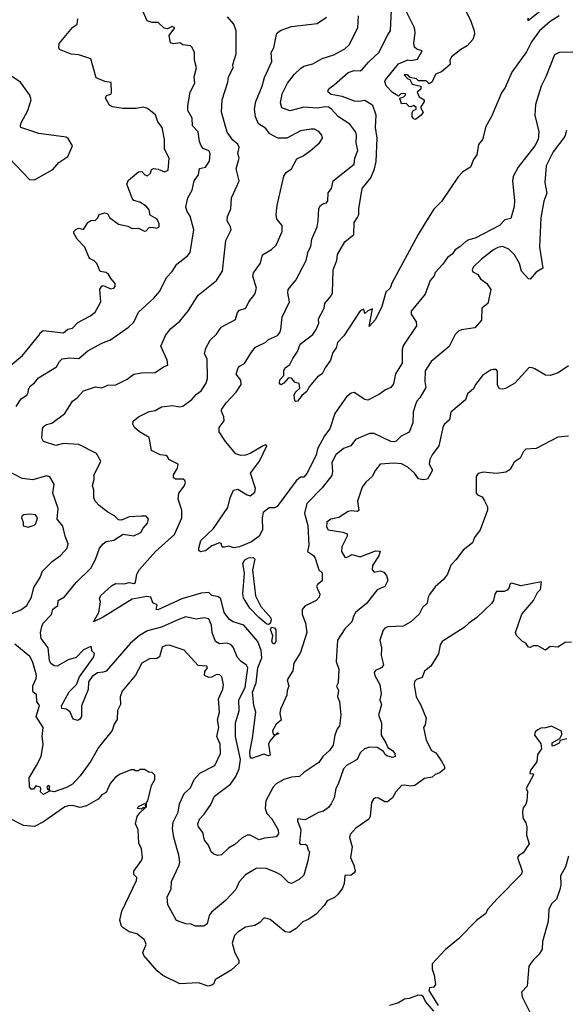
# Model space of a CAD drawing. Extents: x 1771496 to 1971148, y 471553 to 643630.
# Tile 117 of 256: x 1879809 to 1883381, y 517156 to 523589. Entities that reach past the tile are written whole.
import ezdxf

# ---------------------------------------------------------------- set-up
doc = ezdxf.new("R2010")
doc.units = 0

msp = doc.modelspace()

# ---------------------------------------------------------------- linework, layer by layer
at = {"layer": '0CON10XD'}
for points in [[(1879785, 521062.5), (1879819.5, 521110.5), (1879855, 521136), (1879865, 521152.5), (1879866.8, 521173.2), (1879876.6, 521193.4), (1879905, 521216), (1879931.2, 521248.8), (1880048.6, 521321.4), (1880068.6, 521355), (1880087.5, 521372.5), (1880135, 521379.5), (1880195, 521375.4), (1880255, 521424.5), (1880345, 521474.4), (1880402.8, 521497.2), (1880520.3, 521579.7), (1880555, 521612.5), (1880585, 521678.6), (1880685, 521770), (1880725.3, 521814.7), (1880769.2, 521905), (1880806.2, 521943.8), (1880835, 521992), (1880906, 522045), (1880922.7, 522067.3), (1880947.5, 522215), (1880922.2, 522305), (1880903.5, 522335), (1880895.8, 522364.2), (1880908, 522425), (1880936.4, 522475), (1880950, 522535), (1880977.7, 522575), (1880984.5, 522615.5), (1881024.4, 522625.6), (1881049.5, 522665), (1881054.4, 522715), (1881045, 522731.9), (1881007.3, 522747.3), (1880994, 522764), (1880983.4, 522793.4), (1880975.4, 522855), (1880939.5, 522895), (1880936.7, 522945), (1880907.5, 522995), (1880906.9, 523025), (1880923.9, 523115), (1880954.2, 523175), (1880949.4, 523215), (1880963.5, 523275), (1880951.1, 523325), (1880950.8, 523375), (1880937, 523407), (1880925, 523418), (1880875, 523423.8), (1880855, 523436.7), (1880815, 523430), (1880795, 523437.5), (1880786.7, 523485), (1880822.5, 523535), (1880805, 523543.3), (1880775, 523528.8), (1880753, 523533), (1880715, 523571.2), (1880675, 523570), (1880642, 523582), (1880606, 523665)], [(1883285, 523702.9), (1883134.1, 523584.1), (1883130, 523585), (1883135, 523600)], [(1879735, 521319.4), (1879828.1, 521395), (1879934.7, 521525.3), (1879945.4, 521544.6), (1879962.7, 521557.3), (1880095, 521541.9), (1880124.3, 521565.7), (1880155, 521574.3), (1880189.3, 521610.7), (1880268, 521652), (1880301.8, 521678.2), (1880340, 521745), (1880332.3, 521827.7), (1880345, 521847.5), (1880355, 521852.5), (1880405, 521830), (1880425, 521834.2), (1880434, 521845), (1880433.3, 521865), (1880406.7, 521895), (1880390, 521925), (1880375, 521936.2), (1880335, 521943.3), (1880313.8, 521995), (1880295, 522013.3), (1880265, 522027.5), (1880235, 522102.5), (1880185, 522153.8), (1880162.5, 522195), (1880162.5, 522205), (1880175, 522217.5), (1880195, 522226.7), (1880225, 522217.5), (1880255, 522263.8), (1880274.2, 522275.8), (1880305, 522279.4), (1880320.8, 522295), (1880327.5, 522315), (1880365, 522327.5), (1880383, 522323), (1880397, 522297), (1880455, 522253.3), (1880515, 522240), (1880543.6, 522223.6), (1880586.1, 522226.1), (1880625, 522207.5), (1880635, 522210), (1880655, 522230), (1880677.5, 522232.5), (1880705, 522227.5), (1880720, 522235), (1880720, 522255), (1880707.5, 522285), (1880661.4, 522311.4), (1880655, 522347.5), (1880635, 522370), (1880595, 522396.2), (1880555, 522406.7), (1880543.2, 522423.2), (1880510, 522515), (1880520.7, 522539.3), (1880586.2, 522593.8), (1880607, 522597), (1880626.2, 522575), (1880645, 522568.9), (1880664.3, 522585), (1880670.5, 522609.5), (1880683.8, 522616.2), (1880715, 522612.5), (1880755, 522595.6), (1880779.2, 522605), (1880785.5, 522685), (1880755, 522742.5), (1880754.5, 522805), (1880741.1, 522885), (1880712.1, 522922.1), (1880697.4, 522967.4), (1880645, 523008), (1880615, 523016.2), (1880571.2, 523008.8), (1880485, 523008), (1880415, 523018.6), (1880395, 523030.6), (1880370.8, 523075), (1880377.3, 523092.7), (1880405, 523102), (1880409.7, 523110.3), (1880407.7, 523177.7), (1880365.5, 523185.5), (1880308.8, 523208.8), (1880284.3, 523294.3), (1880273.6, 523333.6), (1880195, 523360), (1880145, 523363.3), (1880070, 523395), (1880064, 523405), (1880066.4, 523433.6), (1880155, 523536.7), (1880185, 523560), (1880190, 523595)], [(1881858.8, 518848.8), (1881833.5, 518815), (1881790.8, 518775), (1881764, 518735), (1881665, 518670), (1881636.8, 518643.2), (1881585, 518639.6), (1881535, 518624.3), (1881484.5, 518595.5), (1881464.7, 518575), (1881417.2, 518485), (1881413.3, 518435), (1881425, 518402.7), (1881457.6, 518367.6), (1881499.2, 518295), (1881500.5, 518269.5), (1881485, 518250), (1881408.8, 518241.2), (1881375, 518231.2), (1881315, 518260.4), (1881295, 518260), (1881259.8, 518240.2), (1881215, 518198.8), (1881174.2, 518175.8), (1881127.4, 518132.6), (1881105, 518128.4), (1881076.8, 518136.8), (1881061.2, 518151.2), (1881042.2, 518195), (1881017.5, 518227.5), (1881005, 518277.8), (1880977.1, 518315), (1880972.9, 518335), (1880983.3, 518365), (1881015, 518397.8), (1881058.6, 518461.4), (1881082.5, 518515), (1881187, 518595), (1881222, 518645), (1881242.6, 518695), (1881251.3, 518755), (1881218.8, 518905), (1881219.2, 518995), (1881243.4, 519073.4), (1881241.4, 519145), (1881282.3, 519225), (1881300.8, 519355), (1881291.2, 519371.2), (1881256.4, 519395), (1881231.6, 519421.6), (1881205, 519489.2), (1881191.4, 519505), (1881165.9, 519515.9), (1881115, 519511), (1881089.8, 519525), (1881066.9, 519585), (1881063.6, 519633.6), (1881044.6, 519674.6), (1881015, 519680.4), (1880962.8, 519672.8), (1880895, 519687.7), (1880842, 519668), (1880735, 519619.1), (1880645, 519595.8), (1880591.2, 519565), (1880533.3, 519515), (1880375, 519333.2), (1880355.2, 519324.8), (1880318.4, 519321.6), (1880283.6, 519296.4), (1880258, 519262), (1880257.2, 519212.8), (1880213.8, 519105), (1880213.1, 519035), (1880202.3, 519017.7), (1880189.3, 519010.7), (1880158.5, 519018.5), (1880140, 519065), (1880115, 519084.3), (1880085, 519089.4), (1880082.2, 519105), (1880131.8, 519198.2), (1880181.2, 519245), (1880200.5, 519295), (1880294.3, 519425), (1880297.5, 519447.5), (1880281.2, 519465), (1880279.2, 519489.2), (1880275, 519493.3), (1880255, 519484.3), (1880225, 519470.8), (1880178.7, 519421.3), (1880125, 519407.1), (1880055, 519365.2), (1880035, 519367), (1880013, 519383), (1880003, 519403), (1879995, 519485.6), (1879950, 519545), (1879944.4, 519585), (1879953.3, 519625), (1879963.5, 519645), (1880016.8, 519703.2), (1880025, 519738.1), (1880058, 519762), (1880061.1, 519795), (1880101.9, 519818.1), (1880178.6, 519911.4), (1880274.2, 520005), (1880305, 520062), (1880331.1, 520135), (1880355.3, 520164.7), (1880375, 520178.5), (1880425, 520187.5), (1880485, 520228.2), (1880555, 520215.8), (1880601.2, 520238.8), (1880615, 520266.7), (1880645, 520300), (1880650, 520325), (1880635, 520345.8), (1880605, 520344.3), (1880525, 520340.4), (1880475, 520319.4), (1880455, 520320), (1880427.9, 520347.9), (1880385, 520370.8), (1880328, 520415), (1880302.1, 520442.1), (1880294.2, 520464.2), (1880294.2, 520515), (1880284, 520545), (1880295.8, 520585), (1880296.2, 520615), (1880340.4, 520705), (1880310, 520755), (1880195, 520812.5), (1880095, 520818.8), (1880045, 520806), (1879965, 520832.9), (1879952.9, 520855), (1879957.1, 520915), (1879965, 520930), (1879985, 520944.3), (1880018.3, 520951.7), (1880105, 521015.8), (1880155, 521096.2), (1880185, 521118), (1880225.7, 521164.3), (1880305, 521190.8), (1880345, 521182.9), (1880385, 521200), (1880437.1, 521202.9), (1880510.7, 521239.3), (1880555, 521273.8), (1880605, 521282.5), (1880695, 521282.9), (1880749.1, 521320.9), (1880778.3, 521331.7), (1880772.5, 521365), (1880732.5, 521455), (1880762.5, 521525), (1880795, 521569.2), (1880855, 521620), (1880911.7, 521688.3), (1880975, 521789.2), (1881095.4, 521884.6), (1881135.3, 521944.7), (1881155.7, 522145), (1881190.4, 522215), (1881186.2, 522236.2), (1881165.7, 522275), (1881167, 522303), (1881188.1, 522351.9), (1881193.1, 522425), (1881230, 522505), (1881242.7, 522535), (1881223.3, 522615), (1881244.3, 522685), (1881234.6, 522714.6), (1881243.1, 522755), (1881235, 522775.4), (1881202.3, 522802.3), (1881164.7, 522854.7), (1881127.8, 522985), (1881133.3, 523065), (1881169.4, 523180.6), (1881173.2, 523215), (1881203.6, 523273.6), (1881203.1, 523295), (1881224.5, 523365), (1881224.3, 523515), (1881209.1, 523559.1), (1881167, 523607)], [(1881329.6, 518895), (1881351.8, 519065), (1881338.9, 519108.9), (1881331.6, 519195), (1881353.8, 519255), (1881364.9, 519355.1), (1881391.1, 519418.9), (1881386.3, 519466.3), (1881365, 519525.8), (1881275, 519633.5), (1881203.5, 519653.5), (1881179.3, 519669.3), (1881146.4, 519715), (1881122.7, 519805), (1881107.4, 519817.4), (1881065.8, 519825.8), (1881045.5, 519845.5), (1880995, 519840.8), (1880868.6, 519805), (1880712.8, 519732.8), (1880702, 519735), (1880706.7, 519765), (1880679.2, 519779.2), (1880666.7, 519815), (1880640.3, 519819.7), (1880545, 519802.3), (1880354.2, 519685), (1880291.2, 519655), (1880326, 519715), (1880336.7, 519785), (1880330, 519805), (1880337.8, 519825), (1880409.7, 519890.3), (1880434.5, 519905.5), (1880492.7, 519902.7), (1880525, 519910.8), (1880555, 519904.4), (1880565, 519912), (1880574.2, 519965), (1880592.5, 519997.5), (1880696.2, 520115), (1880820.4, 520225), (1880868.1, 520335), (1880867.8, 520385), (1880845.5, 520455), (1880848.2, 520495), (1880885, 520541.4), (1880891.8, 520565), (1880888.5, 520578.5), (1880876.4, 520586.4), (1880826.4, 520586.4), (1880813.3, 520595), (1880814.2, 520615), (1880840.8, 520659.2), (1880845.6, 520685.6), (1880783.3, 520715), (1880775.6, 520735), (1880765, 520741.9), (1880726.5, 520746.5), (1880670, 520775), (1880655, 520860), (1880592.5, 520895), (1880560, 520925), (1880547.5, 520945), (1880550, 520965), (1880585, 520994), (1880655, 521028.1), (1880695, 521034.3), (1880735, 521058.9), (1880805, 521067.1), (1880855, 521059.2), (1880875, 521064), (1880935, 521107.1), (1880965, 521141.4), (1880995.8, 521164.2), (1881027.5, 521215), (1881035.8, 521244.2), (1881033.8, 521373.8), (1881016, 521405), (1881025, 521443.3), (1881054.6, 521495.4), (1881095, 521534.2), (1881125, 521579.2), (1881219.8, 521630.2), (1881233.3, 521676.7), (1881245, 521690), (1881287, 521703), (1881306.4, 521745), (1881345.2, 521794.8), (1881356.8, 521835), (1881333.6, 521913.6), (1881337.8, 521935), (1881382.6, 521997.4), (1881395, 522052), (1881455, 522087.5), (1881484.2, 522115), (1881525.5, 522205), (1881524.4, 522245), (1881488.8, 522285), (1881484.3, 522315), (1881490.8, 522375), (1881534.4, 522565.6), (1881550, 522590), (1881586.4, 522613.6), (1881620.8, 522679.2), (1881661.8, 522698.2), (1881707.4, 522732.6), (1881767.5, 522785), (1881787.5, 522815), (1881784, 522835), (1881765, 522858.8), (1881735, 522874), (1881715, 522874.3), (1881645, 522863.1), (1881555, 522814.5), (1881495.5, 522815.5), (1881443.3, 522843.3), (1881415, 522881.1), (1881368.8, 522908.8), (1881350.9, 522955), (1881343.3, 523005), (1881352.5, 523055), (1881393.5, 523155), (1881409.4, 523210.6), (1881456.9, 523315), (1881451.5, 523375), (1881468.9, 523405), (1881487.7, 523492.3), (1881493.3, 523505), (1881518.8, 523521.2), (1881585, 523543.3), (1881753.9, 523563.9), (1881813.8, 523605)], [(1883335, 523614.7), (1883275, 523577.1), (1883205.9, 523515), (1883153.2, 523445), (1883121.9, 523378.1), (1883026.4, 523245), (1882980.8, 523145), (1882958.8, 523111.2), (1882892.8, 522957.2), (1882855, 522890), (1882832.9, 522805), (1882806.9, 522773.1), (1882797.1, 522705), (1882774.2, 522675), (1882755.5, 522624.5), (1882705, 522595.7), (1882675, 522561.4), (1882565, 522401.2), (1882515, 522350), (1882467.3, 522275), (1882412.8, 522185), (1882241.7, 521868.3), (1882229.6, 521835), (1882202.2, 521807.8), (1882175.4, 521715), (1882135, 521630.8), (1882093.3, 521583.3), (1882115, 521700), (1882083.8, 521686.2), (1882065, 521670), (1882058.3, 521698.3), (1882035, 521686), (1881926.9, 521523.1), (1881885, 521480), (1881877.5, 521445), (1881855.6, 521414.4), (1881840.9, 521365), (1881805, 521314.3), (1881785.6, 521275), (1881754.6, 521255.4), (1881700.4, 521189.6), (1881685, 521158.6), (1881654.3, 521135.7), (1881625, 521096.7), (1881613.6, 521093.6), (1881608.3, 521098.3), (1881603.6, 521136.4), (1881612.5, 521155), (1881639.5, 521180.5), (1881635, 521212.5), (1881609.3, 521219.3), (1881585, 521246.7), (1881575, 521248.8), (1881564.2, 521245.8), (1881535, 521213.3), (1881515, 521203.8), (1881506.7, 521215), (1881508.8, 521235), (1881535.8, 521264.2), (1881534.5, 521295), (1881543.1, 521315), (1881575, 521335.7), (1881593.1, 521375), (1881625, 521420.8), (1881642.1, 521467.9), (1881725, 521531.2), (1881746.2, 521565), (1881763.3, 521605), (1881761.8, 521635), (1881799.4, 521705), (1881803.1, 521735), (1881844.4, 521785), (1881853.1, 521805), (1881856.7, 521955), (1881882.5, 522015), (1881886.7, 522055), (1881935, 522138), (1881992.5, 522185), (1881995.7, 522264.3), (1882015.7, 522295), (1882025.5, 522315), (1882026.3, 522353.7), (1882047.5, 522485), (1882103.3, 522555), (1882128.2, 522615), (1882138.8, 522661.2), (1882145.8, 522815), (1882135.2, 522885), (1882138, 522965), (1882117.1, 523027.1), (1882065, 523061.8), (1882025, 523054.6), (1881996.8, 523056.8), (1881916.8, 523086.8), (1881845, 523100.3), (1881824.5, 523115), (1881822.2, 523125), (1881830.6, 523139.4), (1881865, 523163.1), (1881955, 523244.4), (1881995, 523256.9), (1882035, 523255.6), (1882050, 523265), (1882088.1, 523311.9), (1882156.5, 523375), (1882212.2, 523485), (1882232.2, 523517.8), (1882239.6, 523650.4)], [(1881861.6, 523358.4), (1881935, 523398.9), (1881961.5, 523425), (1882020, 523535), (1882024.2, 523615)], [(1882725.6, 523645), (1882755.8, 523585), (1882780, 523515), (1882781.9, 523495), (1882770.4, 523459.6), (1882732.7, 523417.3), (1882692, 523395), (1882632, 523345), (1882620, 523325), (1882622.5, 523295), (1882565, 523248.6), (1882527.1, 523232.9), (1882505, 523182.5), (1882485, 523170), (1882465, 523190), (1882415, 523190), (1882401.7, 523201.7), (1882361.7, 523211.7), (1882345, 523227.5), (1882322.5, 523227.5), (1882345, 523202.5), (1882358.3, 523198.3), (1882375, 523167.5), (1882430, 523155), (1882430, 523135), (1882407.5, 523115), (1882420, 523085), (1882452.5, 523065), (1882452.5, 523055), (1882427.5, 523015), (1882446.2, 522985), (1882433.3, 522965), (1882395, 522937.5), (1882385, 522940), (1882373.6, 522953.6), (1882375, 522980), (1882380, 522995), (1882400, 523005), (1882400, 523015), (1882385, 523027.5), (1882365, 523020), (1882355, 523022.5), (1882335, 523041.2), (1882305, 523040), (1882292.5, 523075), (1882320, 523085), (1882330, 523095), (1882330, 523105), (1882303, 523107), (1882285, 523090), (1882245, 523112.5), (1882205, 523157.5), (1882196.2, 523185), (1882199.2, 523195), (1882285, 523300), (1882345, 523326.7), (1882365, 523322.5), (1882408.3, 523331.7), (1882438.8, 523385), (1882405.6, 523395.6), (1882388.3, 523408.3), (1882384.1, 523434.1), (1882393.1, 523505), (1882388.5, 523535), (1882334.7, 523645)], [(1883425, 523375.5), (1883335, 523374.4), (1883305, 523358.8), (1883247.8, 523215), (1883216.9, 523155), (1883180.6, 523035), (1883175.4, 522965), (1883202.8, 522855), (1883196.5, 522805), (1883175, 522764.3), (1883066.5, 522625), (1883034, 522565), (1883030.4, 522535), (1883042.5, 522407.5), (1883040.9, 522369.1), (1883019.7, 522290.3), (1882978.8, 522281.2), (1882945, 522244.2), (1882785, 522160.8), (1882745, 522150.8), (1882725, 522139.2), (1882686, 522104), (1882655, 522085.6), (1882635, 522056.5), (1882605.9, 522034.1), (1882575, 521990.5), (1882524, 521936), (1882517.5, 521915), (1882490.9, 521885), (1882458.9, 521795), (1882368.2, 521685), (1882368.6, 521665), (1882400, 521615), (1882401.7, 521588.3), (1882316.7, 521463.3), (1882307.9, 521435), (1882308.2, 521345), (1882265.5, 521275), (1882251.1, 521208.9), (1882235, 521186.7), (1882198.8, 521171.2), (1882161.2, 521141.2), (1882085, 521101.9), (1882065, 521108.2), (1881995, 521152.7), (1881975, 521147.9), (1881945, 521125.5), (1881868.8, 521015), (1881835.3, 520914.7), (1881800.6, 520869.4), (1881754.9, 520785.1), (1881747.4, 520742.6), (1881685, 520623.5), (1881665, 520598.8), (1881645, 520600), (1881615, 520575.5), (1881491.9, 520408.1), (1881475, 520400), (1881440.5, 520399.5), (1881400.6, 520369.4), (1881393.2, 520335), (1881396.8, 520255), (1881374.8, 520215), (1881325, 520177.4), (1881245, 520143.7), (1881209.1, 520139.1), (1881175, 520148.8), (1881147.5, 520142.5), (1881132.5, 520142.5), (1881126, 520166), (1881115, 520171.2), (1881065, 520151.9), (1881022.5, 520117.5), (1880991, 520111), (1880980.5, 520120.5), (1880978.8, 520135), (1880992.2, 520185), (1881075.9, 520265), (1881169, 520401), (1881184.8, 520465), (1881207.3, 520515), (1881235, 520520.5), (1881295, 520484.4), (1881315, 520478.7), (1881345, 520501.8), (1881350.2, 520525), (1881317.7, 520625), (1881375.7, 520704.3), (1881424.2, 520804.2), (1881415, 520810.5), (1881400.6, 520805), (1881315.3, 520754.7), (1881285.8, 520744.2), (1881255, 520740.8), (1881221.8, 520751.8), (1881153.2, 520833.2), (1881113.7, 520895), (1881113.1, 520925), (1881145, 520967.5), (1881143.5, 520995), (1881126.2, 521035), (1881129.6, 521045), (1881157.6, 521085), (1881223.9, 521155), (1881256.7, 521205), (1881254.2, 521234.2), (1881222.8, 521272.8), (1881237.5, 521315), (1881245, 521325.6), (1881278.3, 521341.7), (1881323.1, 521416.9), (1881351.2, 521448.8), (1881417.3, 521482.7), (1881435, 521498.8), (1881494.4, 521525.6), (1881509.4, 521545), (1881516.7, 521565), (1881524.5, 521645), (1881571.6, 521745), (1881561.3, 521805), (1881564.4, 521825), (1881613.6, 521886.4), (1881681.5, 522015), (1881694.2, 522075), (1881712.7, 522107.3), (1881717.8, 522155), (1881752.7, 522235), (1881760.8, 522275), (1881764.5, 522355.5), (1881776, 522375), (1881795, 522387.1), (1881815, 522392.5), (1881822.9, 522405), (1881825, 522457.5), (1881847.8, 522485), (1881858.8, 522535), (1881995.8, 522645), (1881998.8, 522685), (1882020, 522735), (1882009.1, 522785), (1882011.1, 522835), (1882005, 522854.2), (1881965.6, 522905.6), (1881892.7, 522955), (1881845.3, 523005.3), (1881827, 523017), (1881805, 523020), (1881755, 523010.5), (1881665, 523016.7), (1881575, 522993.9), (1881522.5, 523012.5), (1881513.2, 523045), (1881525.3, 523105), (1881560.3, 523175), (1881605, 523232.3), (1881645, 523270.6), (1881665, 523284.3), (1881725, 523299.4), (1881785.4, 523334.6), (1881861.6, 523358.4)], [(1879905, 522542.5), (1880025, 522610.5), (1880065.8, 522655), (1880123.8, 522695), (1880153.3, 522765), (1880125, 522812.5), (1880111.7, 522821.7), (1879935, 522844.2), (1879817.5, 522885), (1879813.8, 522895), (1879818.8, 522915), (1879861.2, 522995), (1879884, 523065), (1879875.7, 523095.7), (1879815, 523180), (1879757.9, 523217.9)], [(1883383.3, 522865), (1883371.2, 522825), (1883296.2, 522725), (1883250.8, 522635), (1883242, 522525), (1883254, 522455), (1883233.9, 522403.9), (1883214.3, 522295), (1883206.6, 522103.4), (1883228.8, 521965), (1883185, 521938.6), (1883145.8, 521894.2), (1883135, 521896), (1883088, 521945), (1883076.2, 521995), (1883043.1, 522053.1), (1883005, 522088.9), (1882965, 522106.2), (1882935, 522100), (1882906.1, 522085), (1882827.5, 522025), (1882775.6, 521975), (1882767.1, 521955), (1882770.6, 521940.6), (1882803.8, 521925), (1882820.8, 521895), (1882862, 521865), (1882888, 521825), (1882868, 521735), (1882830, 521705), (1882826.9, 521625), (1882784.5, 521575.5), (1882697, 521563), (1882677, 521553), (1882655, 521531.2), (1882615, 521454), (1882498, 521355), (1882459.4, 521295), (1882456, 521225), (1882464.3, 521185), (1882425, 521119.2), (1882404.1, 521095.9), (1882395.5, 521075), (1882381.5, 521025), (1882377.5, 520955), (1882355, 520894.4), (1882302.3, 520867.7), (1882268.8, 520835), (1882255, 520830), (1882235, 520831.9), (1882125, 520885.8), (1882095, 520884.3), (1882003.7, 520846.3), (1881972.9, 520805), (1881925, 520787.6), (1881874.7, 520745), (1881848.5, 520695), (1881853.6, 520636.4), (1881848.7, 520611.3), (1881785, 520530), (1881685, 520428.8), (1881670.8, 520365), (1881691.2, 520285), (1881697.8, 520155), (1881689.4, 520115), (1881728.2, 520088.2), (1881741.1, 520071.1), (1881764.4, 519995), (1881785.7, 519975), (1881785.7, 519944.3), (1881785, 519922.5), (1881755, 519897.5), (1881748.8, 519885), (1881770.7, 519835), (1881765.3, 519815), (1881746.2, 519795), (1881672.4, 519757.6), (1881655.7, 519735), (1881654.3, 519705), (1881675.9, 519645.9), (1881686, 519584), (1881643.8, 519455), (1881601.5, 519385), (1881593.3, 519335), (1881557.1, 519275), (1881567.8, 519235), (1881556.9, 519205), (1881556, 519175), (1881514.4, 519085), (1881508.6, 519055), (1881518.6, 519011.4), (1881484.7, 518985.3), (1881461.5, 518941.5), (1881465, 518920), (1881482.5, 518917.5), (1881495, 518928.8), (1881502.5, 518925), (1881475, 518912.5), (1881443.3, 518875), (1881434.5, 518855), (1881445, 518783.3), (1881435, 518778), (1881405, 518789.4), (1881325, 518761.4), (1881315.7, 518775), (1881312.2, 518805), (1881329.6, 518895)], [(1879740, 522685), (1879874.1, 522544.1), (1879905, 522542.5)], [(1883395, 521326.2), (1883328.3, 521281.7), (1883275, 521264.4), (1883245.6, 521265.6), (1883175, 521308), (1883155, 521316.2), (1883136.1, 521313.9), (1883045, 521213.8), (1882985, 521178.8), (1882965, 521173.8), (1882945, 521177.5), (1882930.7, 521200.7), (1882931.7, 521291.7), (1882922.5, 521302.5), (1882903, 521303), (1882885, 521298), (1882834, 521265), (1882788, 521205), (1882774.1, 521175.9), (1882736.7, 521145), (1882723.3, 521105), (1882627.5, 521025), (1882618.8, 520975), (1882585, 520946.9), (1882576.9, 520933.1), (1882548.9, 520805), (1882503.7, 520746.3), (1882489.1, 520715), (1882484.4, 520684.4), (1882506, 520645), (1882475, 520586.7), (1882445, 520582), (1882415, 520588), (1882390.4, 520625), (1882346.6, 520665), (1882305, 520685.9), (1882255, 520692.2), (1882165.3, 520684.7), (1882134.1, 520645.9), (1882112.7, 520605), (1882071.9, 520568.1), (1882046.9, 520535), (1882017.3, 520442.7), (1882025, 520381.2), (1882015, 520374.4), (1881975, 520380), (1881955, 520376.5), (1881895, 520335.4), (1881842.9, 520325), (1881815.6, 520305), (1881813.5, 520275), (1881825, 520255.8), (1881920.9, 520240.9), (1881948.8, 520228.8), (1881950, 520215), (1881914.5, 520145), (1881913.2, 520113.2), (1881935, 520077.1), (1881945, 520075.7), (1881982.5, 520095), (1882035, 520079.6), (1882135, 520118.6), (1882165, 520116), (1882156.7, 520085), (1882115, 520022.5), (1882113.5, 519995), (1882125, 519980), (1882165, 519987.1), (1882189.8, 519979.8), (1882206.4, 519956.4), (1882216, 519925), (1882195.6, 519884.4), (1882145, 519863.1), (1882075.3, 519774.7), (1882004.4, 519715), (1881992.2, 519695), (1881980.8, 519655), (1881935, 519608), (1881885.3, 519535), (1881877.7, 519395), (1881893.9, 519345), (1881890, 519255), (1881880.5, 519235), (1881893.5, 519205), (1881886.2, 519165), (1881900, 519135), (1881907.5, 519045), (1881900, 518975), (1881884.1, 518955.9), (1881868.9, 518915), (1881858.8, 518848.8)], [(1883395, 520867.5), (1883325, 520861.2), (1883185, 520786.2), (1883116.4, 520783.6), (1883101.7, 520768.3), (1883080, 520725), (1883041.7, 520698.3), (1883015, 520650), (1882987.3, 520632.7), (1882925, 520623.8), (1882838.3, 520631.7), (1882806.4, 520623.6), (1882793.3, 520605), (1882791.5, 520495), (1882800, 520485), (1882830.9, 520470.9), (1882846, 520446), (1882865.6, 520405), (1882867.5, 520385), (1882818.8, 520255), (1882780.8, 520205), (1882769.4, 520170.6), (1882706.8, 520123.2), (1882660.2, 520059.8), (1882626, 520025), (1882604.7, 519965.3), (1882578.2, 519931.8), (1882525, 519883.5), (1882487.3, 519832.7), (1882478.2, 519815), (1882472.5, 519777.5), (1882441.7, 519748.3), (1882420, 519705), (1882365.8, 519655), (1882315, 519625.2), (1882215, 519622.1), (1882195, 519614.1), (1882185, 519599.2), (1882163.2, 519535), (1882174.7, 519485), (1882170.6, 519435), (1882186.4, 519373.6), (1882175, 519356.2), (1882135, 519336), (1882125.7, 519324.3), (1882129.4, 519305), (1882162.3, 519245), (1882171.1, 519185), (1882163.8, 519145), (1882173.3, 519115), (1882154.3, 519045.7), (1882172.7, 518995), (1882172, 518915), (1882202.8, 518865), (1882214, 518834), (1882245, 518813.7), (1882260.7, 518795), (1882262.5, 518775), (1882245, 518767.7), (1882208.7, 518778.7), (1882196.9, 518786.9), (1882187.1, 518807.1), (1882145, 518833.2), (1882095, 518836.7), (1882062.5, 518825), (1882035, 518798.1), (1882015, 518755.7), (1881945, 518716.1), (1881924.5, 518695), (1881891.4, 518595), (1881874.5, 518565.5), (1881863.5, 518505), (1881845.7, 518465), (1881828.1, 518441.9), (1881795, 518416.8), (1881761.8, 518408.2), (1881675, 518362), (1881625, 518367.5), (1881624, 518355), (1881646.9, 518295), (1881637.7, 518207.7), (1881645, 518200), (1881675, 518201.4), (1881685.8, 518195), (1881695, 518163.3), (1881703.8, 518153.8), (1881692.9, 518092.9), (1881665, 517998.6), (1881635, 517970), (1881585, 517944.3), (1881565, 517952.5), (1881518.8, 517998.8), (1881485, 518017.5), (1881415.5, 518045.5), (1881355, 518043.8), (1881285, 518000.8), (1881244.3, 517955), (1881222.5, 517905), (1881155, 517834.4), (1881062.9, 517757.1), (1881047.8, 517735), (1881035, 517682.5), (1881013, 517667), (1880957, 517667), (1880929.3, 517679.3), (1880895, 517682.5), (1880832.8, 517702.8), (1880778, 517805), (1880773.1, 517855), (1880799.1, 517910.9), (1880801.4, 517958.6), (1880851.9, 518065), (1880855.7, 518085), (1880849.1, 518129.1), (1880815.4, 518245), (1880807.9, 518305), (1880812.7, 518345), (1880845, 518412), (1880854, 518466), (1880885, 518534), (1880925, 518570), (1880950.2, 518625), (1880986.2, 518665), (1881084.2, 518715.8), (1881122, 518795), (1881120, 518855), (1881097.6, 518905), (1881109.7, 518965), (1881101.5, 519015), (1881115.7, 519065), (1881108.9, 519151.1), (1881136.6, 519215), (1881142, 519245), (1881130, 519295), (1881117.4, 519307.4), (1881095, 519311.1), (1881065, 519293.8), (1881045, 519291.5), (1881016.7, 519305), (1881020, 519330), (1881036.7, 519355), (1881032.5, 519365), (1880975, 519369.2), (1880885, 519468.6), (1880785, 519501.1), (1880765, 519500), (1880741.1, 519488.9), (1880723.1, 519425), (1880705, 519415.4), (1880656.9, 519413.1), (1880607.5, 519385), (1880565, 519306), (1880478.3, 519201.7), (1880465.4, 519164.6), (1880466.9, 519115), (1880449.2, 519075), (1880445, 519017.5), (1880425.8, 518985), (1880412.9, 518945), (1880325, 518832.5), (1880273.1, 518745), (1880205, 518648.6), (1880154.5, 518595), (1880115, 518572.7), (1880034.5, 518544.5), (1880008.3, 518548.3), (1880005, 518560), (1880000, 518560), (1880005, 518580), (1879995, 518586), (1879987.5, 518575), (1879991.7, 518561.7), (1880000, 518560), (1880000, 518545), (1879965, 518526.7), (1879944.1, 518544.1), (1879947.5, 518565), (1879942.5, 518575), (1879915, 518582), (1879898.7, 518561.3), (1879885, 518560.6), (1879873.1, 518576.9), (1879870.6, 518635), (1879919.6, 518715), (1879948.9, 518775), (1879962.3, 518855), (1879956.2, 518905), (1879961.5, 518965), (1879917.5, 519035), (1879938.1, 519108.1), (1879920, 519135), (1879919.5, 519179.5), (1879896.7, 519195), (1879894.4, 519204.4), (1879895.5, 519235.5), (1879917.4, 519285), (1879919.2, 519305), (1879895, 519391.2), (1879875, 519428.1), (1879778.1, 519508.1)], [(1879725, 519696.7), (1879816.7, 519733.3), (1879855, 519761.4), (1879885.7, 519815), (1879901.2, 519878.8), (1879943.3, 519945), (1879957.5, 519985), (1880021.7, 520048.3), (1880075, 520087.5), (1880120, 520135), (1880126.5, 520165), (1880105.6, 520215), (1880090, 520280), (1880053.2, 520325), (1880059.8, 520395), (1880025.3, 520495), (1880034.6, 520555), (1880005, 520601.2), (1879985, 520608.9), (1879895, 520583.3), (1879825, 520591.7), (1879725, 520643.1)], [(1879865, 520273.3), (1879903.9, 520286.1), (1879915, 520297.5), (1879925.7, 520335), (1879912.7, 520352.7), (1879875, 520358.8), (1879836.7, 520353.3), (1879822.5, 520345), (1879820, 520335), (1879832.5, 520305), (1879831.7, 520281.7), (1879865, 520273.3)], [(1881435, 519637.3), (1881425, 519640.3), (1881372.6, 519682.6), (1881312.8, 519742.8), (1881271.5, 519811.5), (1881267.9, 519837.9), (1881277.8, 519972.2), (1881268.2, 520035), (1881281.1, 520058.9), (1881305, 520072.9), (1881335, 520075.1), (1881345.7, 520065), (1881330.1, 519995), (1881349.7, 519825), (1881384.5, 519754.5), (1881449.7, 519679.7), (1881452, 519665), (1881445, 519642.9), (1881435, 519637.3)], [(1883415, 519522.5), (1883375, 519520), (1883325, 519488.8), (1883275, 519492.5), (1883245, 519470), (1883195, 519496.7), (1883165, 519496.7), (1883145, 519487.5), (1883135, 519490), (1883116.7, 519515), (1883095.7, 519525.7), (1883056.2, 519565), (1883048.6, 519585), (1883090, 519705), (1883166.2, 519795), (1883193.9, 519846.1), (1883212.5, 519865), (1883220, 519915), (1883085, 519890), (1883025, 519906.2), (1883015, 519902.5), (1883005.9, 519874.1), (1882995, 519861.2), (1882975, 519852), (1882925, 519852.5), (1882913.8, 519835), (1882906.7, 519795), (1882893.3, 519775), (1882796.9, 519683.1), (1882745, 519646.2), (1882715, 519616.7), (1882570, 519525), (1882557.5, 519505), (1882546.2, 519445), (1882496.7, 519365), (1882455, 519333.3), (1882439.7, 519290.3), (1882402.5, 519277.5), (1882390, 519265), (1882387.8, 519242.2), (1882400, 519165), (1882430.8, 519109.2), (1882466.5, 519025), (1882458, 518982), (1882447.5, 518965), (1882465, 518882.5), (1882501.2, 518815), (1882528.5, 518798.5), (1882565, 518744.4), (1882585, 518709.2), (1882585.9, 518695), (1882555, 518667.9), (1882525, 518657.5), (1882505, 518640), (1882455, 518630), (1882391.2, 518585), (1882365, 518580.4), (1882325, 518587.3), (1882305, 518584.3), (1882266.4, 518543.6), (1882245.6, 518504.4), (1882212.5, 518477.5), (1882195, 518479.4), (1882155, 518502.9), (1882135, 518504.4), (1882121.5, 518495), (1882108.9, 518475), (1882099.4, 518385), (1882090.6, 518365), (1882005, 518306.1), (1881969.6, 518265), (1881965.5, 518245), (1881982.9, 518185), (1881970.8, 518115), (1881993.1, 518065), (1882000.8, 518025), (1881995, 518013.8), (1881975, 518000), (1881935, 517997.5), (1881930, 517945), (1881918.7, 517915), (1881887.9, 517872.1), (1881866.3, 517853.7), (1881817.9, 517832.1), (1881799.6, 517800.4), (1881747.5, 517745), (1881698.6, 517711.4), (1881658.8, 517695), (1881615, 517650), (1881572.5, 517625), (1881545, 517628.8), (1881445, 517708.8), (1881415, 517718.8), (1881405, 517718.8), (1881379.1, 517690.9), (1881345, 517670), (1881285, 517660.3), (1881235, 517626.7), (1881213.3, 517605), (1881197.5, 517555), (1881215, 517491.9), (1881240.8, 517445), (1881242.2, 517425), (1881191.1, 517378.9), (1881098.6, 517325), (1881087.1, 517315), (1881075, 517286.7), (1881065, 517280), (1881040, 517275), (1880976.7, 517296.7), (1880855, 517290.4), (1880745, 517343.2), (1880707.8, 517375), (1880619.4, 517475), (1880614.6, 517495), (1880636.5, 517546.5), (1880625, 517577.5), (1880575, 517616.9), (1880525, 517630), (1880484.7, 517654.7), (1880475, 517666), (1880463.8, 517705), (1880476.3, 517763.7), (1880573.3, 517965), (1880575.6, 517985), (1880554.4, 518004.4), (1880554.5, 518025), (1880605.3, 518095), (1880612.2, 518115), (1880605, 518172.5), (1880588.6, 518208.6), (1880583.3, 518295), (1880566.9, 518335), (1880577.4, 518382.6), (1880593.6, 518406.4), (1880628.3, 518438.3), (1880615, 518440), (1880605, 518430), (1880580, 518435), (1880585, 518447.5), (1880625, 518467.5), (1880630, 518465), (1880631.7, 518441.7), (1880637.5, 518445), (1880637.5, 518475), (1880645.8, 518484.2), (1880671.2, 518585), (1880692.5, 518625), (1880691.7, 518651.7), (1880675, 518670), (1880653, 518673), (1880625, 518690), (1880595, 518690), (1880585, 518680), (1880565, 518680), (1880555, 518687.5), (1880535, 518687.5), (1880465, 518660), (1880435, 518638.8), (1880401.3, 518598.7), (1880375, 518538.8), (1880345, 518523.8), (1880322, 518495), (1880245, 518451.4), (1880205, 518442.2), (1880155, 518455.5), (1880125, 518453.3), (1880103.8, 518446.2), (1879965, 518346.8), (1879905, 518316.4), (1879835, 518323.3), (1879728.2, 518378.2)], [(1881475, 519510.3), (1881465, 519510.3), (1881457.3, 519525), (1881463.4, 519563.4), (1881447.4, 519605), (1881455, 519620.5), (1881475, 519616.4), (1881483.3, 519603.3), (1881483.3, 519525), (1881475, 519510.3)], [(1883385, 518891.2), (1883341.7, 518878.3), (1883335, 518862.5), (1883295, 518842.5), (1883290, 518845), (1883290, 518865), (1883338.3, 518891.7), (1883351.7, 518918.3), (1883349.3, 518939.3), (1883285, 518973.8), (1883245, 518961.2), (1883215, 518960), (1883195, 518950), (1883177.5, 518935), (1883173.3, 518915), (1883215, 518860), (1883220, 518825), (1883192.7, 518787.3), (1883189.5, 518740.5), (1883146.7, 518685), (1883143.3, 518663.3), (1883161.7, 518661.7), (1883167.5, 518655), (1883120, 518565), (1883127.5, 518545), (1883123.8, 518485), (1883117, 518463), (1883099.7, 518440.3), (1883094.4, 518415), (1883097.5, 518375), (1883118, 518342), (1883124.2, 518315), (1883121.1, 518261.1), (1883138.8, 518205), (1883098.8, 518145), (1883071.2, 518128.8), (1883062.5, 518115), (1883093.8, 518025), (1883089.6, 518005), (1882930, 517845), (1882867.5, 517775), (1882855, 517750), (1882795, 517702.5), (1882677, 517583), (1882588.8, 517511.2), (1882505, 517420), (1882504.2, 517385), (1882517.5, 517345), (1882526.7, 517285), (1882515, 517267.5), (1882487, 517263), (1882483.3, 517245), (1882545, 517148.8)], [(1883395, 518122.9), (1883376.7, 518053.3), (1883342.5, 517995), (1883346.4, 517936.4), (1883339.2, 517905), (1883316.4, 517843.6), (1883285, 517812), (1883267.8, 517775), (1883262.4, 517697.6), (1883226.9, 517565), (1883224.6, 517515), (1883205, 517482.2), (1883165, 517444.3), (1883137.1, 517405), (1883126.7, 517273.3), (1883088, 517235), (1883092.5, 517205), (1883145, 517100)], [(1882515, 517110), (1882462, 517175), (1882446.4, 517206.4), (1882435, 517213.3), (1882413.6, 517216.4), (1882355, 517192.5), (1882325, 517190), (1882285, 517166.2), (1882225, 517148.8)]]:
    msp.add_lwpolyline(points, dxfattribs=at)

doc.saveas('drawing.dxf')
